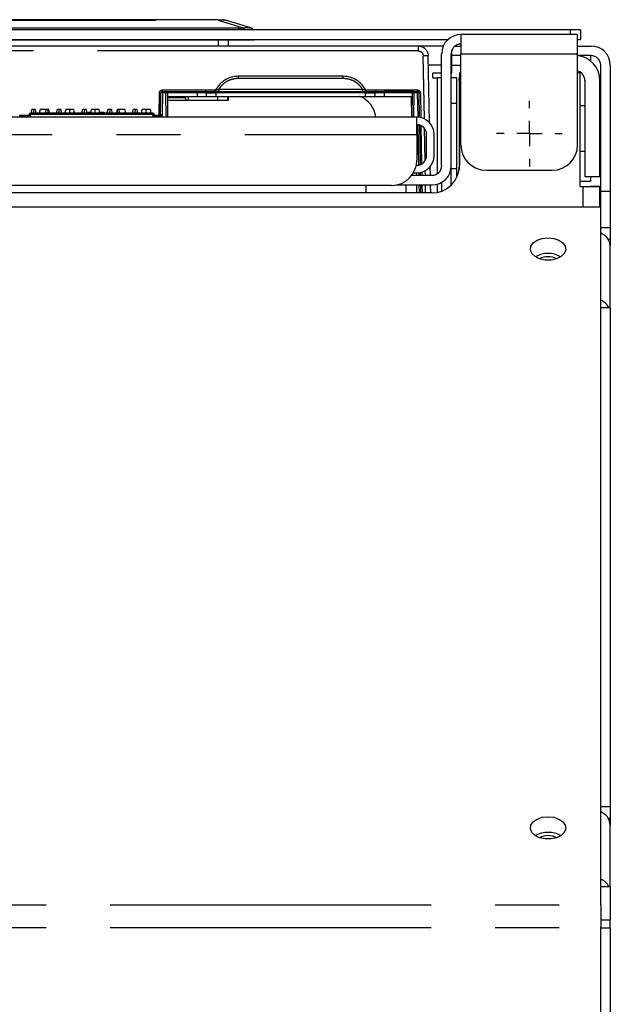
# Model space of a CAD drawing. Extents: x 89 to 295, y 55 to 285.
# Tile 8 of 27: x 205 to 217, y 84 to 104. Entities that reach past the tile are written whole.
import ezdxf

# ---------------------------------------------------------------- set-up
doc = ezdxf.new("R2010")
doc.units = 0
doc.linetypes.add('PHANTOM', pattern=[12.7, 6.35, -1.27, 1.27, -1.27, 1.27, -1.27])
doc.layers.get('0').update_dxf_attribs({"linetype": 'CONTINUOUS'})

# ---------------------------------------------------------------- blocks, each defined once
blk = doc.blocks.new('SW_CENTERMARKSYMBOL_243')
at = {"color": 0, "linetype": 'Continuous'}
for p, q in [((0, 0.5), (0, 0.65)), ((0, 0), (0, 0.25)), ((-0.5, 0), (-0.65, 0)), ((0, 0), (-0.25, 0)), ((0, 0), (0, -0.25)), ((0, 0), (0.25, 0)), ((0.5, 0), (0.65, 0)), ((0, -0.5), (0, -0.65))]:
    blk.add_line(p, q, dxfattribs=at)

msp = doc.modelspace()

# ---------------------------------------------------------------- linework, layer by layer
at = {"color": 7, "linetype": 'Continuous'}
for p, q in [((209.424, 103.621), (201.837, 103.621)), ((210.068, 103.461), (209.571, 103.613)), ((216.398, 103.421), (196.378, 103.421)), ((216.598, 103.421), (216.398, 103.421)), ((216.598, 103.421), (216.598, 103.231)), ((196.708, 103.231), (213.973, 103.231)), ((201.431, 103.221), (209.831, 103.221)), ((209.629, 103.102), (209.631, 103.221)), ((209.831, 103.221), (210.131, 103.221)), ((210.13, 103.231), (210.131, 103.221)), ((214.23, 103.331), (214.23, 102.95)), ((216.539, 103.331), (214.23, 103.331)), ((216.539, 102.95), (216.539, 103.331)), ((216.539, 103.231), (216.598, 103.231)), ((213.384, 103.102), (196.984, 103.102)), ((213.881, 103.102), (213.384, 103.102)), ((214.114, 103.102), (214.23, 103.102)), ((216.539, 103.102), (216.807, 103.102)), ((213.607, 101.583), (213.584, 102.905)), ((213.849, 100.731), (213.849, 102.95)), ((214.039, 100.731), (214.039, 102.95)), ((214.048, 102.721), (214.048, 103.007)), ((214.23, 102.912), (214.048, 102.912)), ((214.23, 101.141), (214.23, 102.95)), ((216.539, 101.141), (216.539, 102.95)), ((216.807, 102.912), (216.539, 102.912)), ((216.793, 102.912), (216.793, 102.809)), ((214.048, 102.566), (214.048, 102.721)), ((216.998, 100.221), (216.998, 102.721)), ((217.188, 102.721), (217.188, 100.221)), ((211.901, 102.502), (209.817, 102.502)), ((213.849, 102.566), (213.672, 102.566)), ((213.672, 102.471), (213.672, 102.566)), ((213.672, 102.471), (213.767, 102.471)), ((213.849, 102.471), (213.767, 102.471)), ((214.048, 102.566), (214.039, 102.566)), ((214.148, 102.471), (214.039, 102.471)), ((214.148, 101.971), (214.148, 102.471)), ((214.193, 102.421), (214.199, 102.501)), ((214.23, 102.571), (214.199, 102.571)), ((214.199, 102.571), (214.199, 100.731)), ((214.216, 102.571), (214.23, 102.608)), ((216.593, 102.571), (216.539, 102.571)), ((216.593, 100.317), (216.593, 102.571)), ((214.193, 102.421), (214.193, 100.648)), ((216.683, 102.421), (216.683, 100.517)), ((216.983, 100.517), (216.983, 102.421)), ((208.283, 101.731), (208.291, 102.172)), ((208.321, 102.202), (208.388, 102.202)), ((208.388, 102.202), (209.009, 102.202)), ((208.418, 102.172), (208.423, 101.691)), ((208.424, 101.691), (208.424, 102.102)), ((208.424, 102.102), (209.009, 102.102)), ((208.781, 102.076), (208.781, 102.102)), ((208.781, 102.021), (208.781, 102.076)), ((208.834, 102.021), (208.833, 102.102)), ((209.38, 102.202), (212.338, 102.202)), ((209.38, 102.102), (212.338, 102.102)), ((209.616, 102.021), (209.617, 102.102)), ((209.631, 102.021), (209.629, 102.102)), ((213.299, 102.202), (212.709, 102.202)), ((212.709, 102.102), (213.254, 102.102)), ((213.261, 101.691), (213.254, 102.102)), ((213.264, 101.691), (213.269, 102.172)), ((213.299, 102.202), (213.367, 102.202)), ((213.397, 102.172), (213.406, 101.688)), ((208.781, 102.021), (208.424, 102.021)), ((208.834, 102.021), (208.781, 102.021)), ((209.416, 102.021), (208.834, 102.021)), ((209.616, 102.021), (209.416, 102.021)), ((209.631, 102.021), (209.616, 102.021)), ((214.148, 100.671), (214.148, 101.971)), ((216.683, 101.919), (216.593, 101.919)), ((213.359, 101.691), (197.249, 101.691)), ((205.523, 101.702), (205.642, 101.702)), ((205.679, 101.751), (205.671, 101.723)), ((208.131, 101.772), (205.708, 101.772)), ((205.733, 101.842), (205.712, 101.772)), ((205.781, 101.842), (205.733, 101.842)), ((205.769, 101.772), (205.781, 101.842)), ((205.809, 101.842), (205.781, 101.842)), ((205.822, 101.772), (205.809, 101.842)), ((205.89, 101.772), (205.902, 101.842)), ((206.02, 101.842), (205.902, 101.842)), ((206.008, 101.772), (206.02, 101.842)), ((206.049, 101.842), (206.02, 101.842)), ((206.061, 101.772), (206.049, 101.842)), ((206.073, 101.842), (206.049, 101.842)), ((206.085, 101.772), (206.073, 101.842)), ((206.235, 101.842), (206.214, 101.772)), ((206.283, 101.842), (206.235, 101.842)), ((206.271, 101.772), (206.283, 101.842)), ((206.312, 101.842), (206.283, 101.842)), ((206.324, 101.772), (206.312, 101.842)), ((206.486, 101.772), (206.486, 101.842)), ((206.738, 101.842), (206.716, 101.772)), ((206.786, 101.842), (206.738, 101.842)), ((206.773, 101.772), (206.786, 101.842)), ((206.814, 101.842), (206.786, 101.842)), ((206.826, 101.772), (206.814, 101.842)), ((206.845, 101.782), (206.824, 101.782)), ((206.837, 101.772), (206.837, 101.772)), ((206.904, 101.782), (206.845, 101.782)), ((206.903, 101.772), (206.915, 101.842)), ((207.155, 101.782), (207.076, 101.782)), ((207.176, 101.772), (207.176, 101.772)), ((207.24, 101.842), (207.219, 101.772)), ((207.288, 101.842), (207.24, 101.842)), ((207.276, 101.772), (207.288, 101.842)), ((207.316, 101.842), (207.288, 101.842)), ((207.328, 101.772), (207.316, 101.842)), ((207.426, 101.842), (207.413, 101.772)), ((207.422, 101.772), (207.437, 101.842)), ((207.437, 101.842), (207.426, 101.842)), ((207.463, 101.842), (207.437, 101.842)), ((207.469, 101.772), (207.463, 101.842)), ((207.58, 101.842), (207.463, 101.842)), ((207.592, 101.772), (207.58, 101.842)), ((207.742, 101.842), (207.721, 101.772)), ((207.79, 101.842), (207.742, 101.842)), ((207.778, 101.772), (207.79, 101.842)), ((207.818, 101.842), (207.79, 101.842)), ((207.831, 101.772), (207.818, 101.842)), ((207.903, 101.772), (207.916, 101.842)), ((208.095, 101.772), (208.082, 101.842)), ((208.168, 101.723), (208.159, 101.751)), ((208.196, 101.702), (208.253, 101.702)), ((213.359, 101.35), (213.359, 101.691)), ((213.408, 101.534), (213.422, 100.752)), ((213.359, 101.35), (213.359, 100.841)), ((213.549, 100.931), (213.549, 101.35)), ((213.699, 100.931), (213.699, 101.35)), ((216.593, 101.019), (216.683, 101.019)), ((213.349, 100.741), (213.359, 100.741)), ((213.626, 100.541), (213.623, 100.716)), ((214.039, 100.348), (214.039, 100.731)), ((213.259, 100.541), (213.659, 100.541)), ((213.292, 100.591), (213.359, 100.591)), ((213.359, 100.541), (213.359, 100.591)), ((213.425, 100.597), (213.426, 100.541)), ((214.148, 100.501), (214.148, 100.671)), ((214.73, 100.641), (216.039, 100.641)), ((216.683, 100.517), (216.983, 100.517)), ((216.793, 100.517), (216.793, 100.416)), ((212.859, 100.341), (197.749, 100.341)), ((212.349, 100.341), (212.349, 100.191)), ((212.958, 100.351), (213.659, 100.351)), ((213.149, 100.191), (213.149, 100.351)), ((213.359, 100.191), (213.359, 100.351)), ((213.429, 100.351), (213.432, 100.191)), ((213.632, 100.191), (213.629, 100.351)), ((213.849, 100.402), (213.849, 100.226)), ((216.793, 100.416), (216.593, 100.416)), ((216.593, 100.321), (216.602, 100.321)), ((216.593, 100.317), (216.643, 100.317)), ((216.602, 100.321), (216.793, 100.321)), ((216.643, 100.317), (216.983, 100.317)), ((216.983, 100.321), (216.793, 100.321)), ((216.793, 100.317), (216.793, 100.321)), ((216.983, 100.317), (216.983, 100.321)), ((216.983, 99.908), (216.983, 100.317)), ((213.659, 100.191), (196.949, 100.191)), ((217.188, 100.221), (216.998, 100.221)), ((216.998, 99.908), (216.998, 100.221)), ((217.188, 100.221), (217.188, 99.499)), ((216.998, 99.908), (195.351, 99.908)), ((216.998, 86.087), (216.998, 99.908)), ((217.188, 99.499), (216.998, 99.499)), ((217.188, 99.499), (217.188, 99.267)), ((217.188, 99.267), (217.151, 99.267)), ((217.188, 99.267), (217.188, 99.14)), ((217.188, 97.914), (217.188, 99.14)), ((217.188, 97.914), (216.998, 97.914)), ((217.188, 97.914), (217.188, 88.028)), ((217.188, 88.028), (216.998, 88.028)), ((217.188, 88.028), (217.188, 87.796)), ((217.188, 87.796), (217.151, 87.796)), ((217.188, 87.796), (217.188, 87.67)), ((217.188, 86.444), (217.188, 87.67)), ((217.188, 86.444), (216.998, 86.444)), ((217.188, 86.444), (217.188, 85.781)), ((216.998, 86.087), (216.998, 85.632)), ((217.188, 85.627), (217.188, 85.781)), ((216.998, 77.222), (216.998, 85.632)), ((217.188, 85.627), (217.188, 82.921))]:
    msp.add_line(p, q, dxfattribs=at)
at = {"color": 58, "linetype": 'PHANTOM'}
for p, q in [((201.837, 103.613), (209.424, 103.613)), ((209.424, 103.621), (209.424, 103.613)), ((209.424, 103.613), (209.921, 103.461)), ((209.831, 103.455), (201.431, 103.455)), ((209.831, 103.421), (209.831, 103.455)), ((216.398, 103.331), (216.398, 103.421)), ((209.429, 103.102), (209.431, 103.221)), ((209.831, 103.221), (209.831, 103.231)), ((213.384, 103.102), (213.384, 103.004)), ((213.384, 103.004), (196.984, 103.004)), ((213.506, 101.657), (213.484, 102.905)), ((214.23, 102.95), (216.539, 102.95)), ((213.849, 102.721), (213.588, 102.721)), ((214.048, 102.721), (214.039, 102.721)), ((214.048, 102.721), (214.23, 102.721)), ((209.817, 102.502), (209.817, 102.456)), ((211.901, 102.456), (209.817, 102.456)), ((211.901, 102.456), (211.901, 102.502)), ((213.767, 100.575), (213.767, 102.471)), ((209.438, 102.248), (209.438, 102.202)), ((209.438, 102.248), (212.281, 102.248)), ((212.281, 102.202), (212.281, 102.248)), ((208.253, 101.731), (208.261, 102.172)), ((208.321, 102.172), (208.313, 101.731)), ((208.321, 102.231), (209.374, 102.231)), ((208.321, 102.202), (208.321, 102.231)), ((208.321, 102.202), (208.321, 102.172)), ((208.388, 102.172), (208.321, 102.172)), ((208.388, 102.172), (208.388, 102.202)), ((208.393, 101.691), (208.388, 102.172)), ((209.009, 102.172), (208.418, 102.172)), ((208.781, 102.076), (208.424, 102.076)), ((209.009, 102.202), (209.009, 102.172)), ((209.009, 102.172), (209.009, 102.102)), ((209.195, 102.172), (209.009, 102.172)), ((209.195, 102.102), (209.195, 102.172)), ((209.195, 102.172), (209.38, 102.172)), ((209.38, 102.202), (209.38, 102.172)), ((209.38, 102.172), (209.38, 102.102)), ((212.338, 102.172), (209.38, 102.172)), ((209.416, 102.021), (209.417, 102.102)), ((212.338, 102.202), (212.338, 102.172)), ((212.338, 102.102), (212.338, 102.172)), ((212.338, 102.172), (212.524, 102.172)), ((212.345, 102.231), (213.367, 102.231)), ((212.709, 102.172), (212.524, 102.172)), ((212.524, 102.172), (212.524, 102.102)), ((212.709, 102.202), (212.709, 102.172)), ((213.269, 102.172), (212.709, 102.172)), ((212.709, 102.172), (212.709, 102.102)), ((213.299, 102.172), (213.294, 101.691)), ((213.299, 102.202), (213.299, 102.172)), ((213.367, 102.172), (213.299, 102.172)), ((213.367, 102.231), (213.367, 102.202)), ((213.367, 102.202), (213.367, 102.172)), ((213.367, 102.172), (213.376, 101.69)), ((213.427, 102.172), (213.436, 101.682)), ((214.039, 101.971), (214.148, 101.971)), ((205.492, 101.731), (205.673, 101.731)), ((205.523, 101.702), (205.523, 101.691)), ((205.642, 101.691), (205.642, 101.702)), ((205.708, 101.742), (205.699, 101.715)), ((205.708, 101.772), (205.708, 101.742)), ((208.131, 101.742), (205.708, 101.742)), ((206.837, 101.772), (206.826, 101.772)), ((206.903, 101.772), (206.837, 101.772)), ((207.176, 101.772), (207.078, 101.772)), ((208.131, 101.742), (208.131, 101.772)), ((208.139, 101.715), (208.131, 101.742)), ((208.165, 101.731), (208.253, 101.731)), ((208.196, 101.702), (208.196, 101.691)), ((208.253, 101.731), (208.253, 101.702)), ((208.253, 101.691), (208.253, 101.702)), ((213.378, 101.54), (213.392, 100.744)), ((213.438, 101.523), (213.452, 100.765)), ((213.521, 100.831), (213.509, 101.467)), ((197.249, 101.35), (213.359, 101.35)), ((213.395, 100.593), (213.396, 100.541)), ((213.455, 100.605), (213.456, 100.541)), ((213.526, 100.541), (213.524, 100.634)), ((214.148, 100.671), (214.039, 100.671)), ((213.399, 100.351), (213.402, 100.191)), ((213.459, 100.351), (213.462, 100.191)), ((213.532, 100.191), (213.529, 100.351)), ((213.767, 100.202), (213.767, 100.367)), ((216.602, 100.321), (216.602, 100.317)), ((216.643, 100.317), (216.643, 99.908)), ((169.188, 86.087), (216.998, 86.087)), ((217.188, 85.781), (216.998, 85.781)), ((169.188, 85.632), (216.998, 85.632)), ((216.998, 85.627), (217.188, 85.627))]:
    msp.add_line(p, q, dxfattribs=at)
at = {"color": 7, "linetype": 'Continuous', "flags": 128}
for points in [[(206.58, 101.772), (206.573, 101.807), (206.567, 101.842)], [(206.991, 101.772), (206.991, 101.807), (206.991, 101.842)], [(207.078, 101.772), (207.072, 101.807), (207.065, 101.842)], [(208, 101.772), (208, 101.807), (208, 101.842)], [(215.956, 99.3), (216.07, 99.288), (216.171, 99.253), (216.249, 99.2), (216.295, 99.133), (216.305, 99.06), (216.276, 98.989), (216.213, 98.928), (216.122, 98.883), (216.014, 98.859), (215.898, 98.859), (215.789, 98.883), (215.698, 98.928), (215.635, 98.989), (215.607, 99.06), (215.617, 99.133), (215.663, 99.2), (215.741, 99.253), (215.842, 99.288), (215.956, 99.3)], [(215.956, 87.83), (216.07, 87.818), (216.171, 87.783), (216.249, 87.729), (216.295, 87.662), (216.305, 87.59), (216.276, 87.519), (216.213, 87.458), (216.122, 87.413), (216.014, 87.389), (215.898, 87.389), (215.789, 87.413), (215.698, 87.458), (215.635, 87.519), (215.607, 87.59), (215.617, 87.662), (215.663, 87.729), (215.741, 87.783), (215.842, 87.818), (215.956, 87.83)]]:
    msp.add_lwpolyline(points, dxfattribs=at)
at = {"color": 7, "linetype": 'Continuous'}
for centre, radius, start, end in [((205.612, 101.848), 1.775, 87.2802, 92.7198), ((206.631, 101.848), 1.775, 87.2802, 92.7198), ((207.17, 101.848), 1.775, 87.2802, 92.7198), ((209.512, 103.421), 0.2, 73, 90), ((210.071, 103.407), 0.05, 50.9733, 73), ((214.23, 102.95), 0.38, 90, 180), ((214.23, 102.95), 0.19, 90, 180), ((216.807, 102.721), 0.381, 0, 90), ((216.493, 102.421), 0.491, 0, 84.5601), ((216.807, 102.721), 0.191, 0, 90), ((216.493, 102.421), 0.191, 0, 75.8717), ((208.321, 102.172), 0.03, 90, 179), ((208.388, 102.172), 0.03, 0.6, 90), ((209.327, 102.252), 0.05, 270, 332.9643), ((212.048, 101.637), 0.5, 6.2289, 68.5129), ((212.391, 102.252), 0.05, 207.0357, 270), ((213.299, 102.172), 0.03, 90, 179.4), ((213.367, 102.172), 0.03, 1, 90), ((205.708, 101.742), 0.03, 90, 163), ((208.131, 101.742), 0.03, 17, 90), ((213.359, 101.35), 0.341, 0, 90), ((213.359, 101.35), 0.191, 0, 90), ((214.73, 101.141), 0.5, 180, 270), ((216.039, 101.141), 0.5, 270, 0), ((213.359, 100.931), 0.341, 270, 0), ((213.359, 100.931), 0.191, 270, 0), ((212.859, 100.841), 0.5, 270, 0), ((213.659, 100.731), 0.541, 270, 0), ((213.659, 100.731), 0.191, 270, 0), ((213.659, 100.731), 0.381, 270, 0), ((216.893, 99.118), 0.296, 4.2638, 69.1597), ((215.943, 98.535), 0.456, 88.4407, 121.5117), ((215.956, 98.57), 0.357, 61.4848, 118.5152), ((215.968, 98.535), 0.456, 58.4893, 91.5583), ((216.874, 97.762), 0.327, 27.8833, 67.7041), ((216.893, 87.648), 0.296, 4.2626, 69.1612), ((215.943, 87.064), 0.456, 88.4408, 121.5109), ((215.956, 87.1), 0.357, 61.484, 118.516), ((215.968, 87.064), 0.456, 58.4901, 91.5582), ((216.874, 86.291), 0.327, 27.8836, 67.7045)]:
    msp.add_arc(centre, radius, start, end, dxfattribs=at)
at = {"color": 58, "linetype": 'PHANTOM'}
for centre, radius, start, end in [((209.873, 103.415), 0.0664, 5.534, 43.5513), ((210.053, 103.417), 0.046, 5.3464, 71.6113), ((213.534, 101.469), 1.437, 88.006, 91.994), ((208.276, 102.601), 0.429, 267.995, 272.005), ((209.166, 102.173), 0.029, 357.9129, 87.7444), ((212.553, 102.173), 0.029, 92.2572, 182.0825), ((213.412, 102.601), 0.429, 267.995, 272.005), ((205.562, 101.291), 0.446, 72.0391, 75.8768), ((208.276, 101.291), 0.446, 104.1232, 107.9609), ((208.298, 101.303), 0.429, 87.9949, 92.0051)]:
    msp.add_arc(centre, radius, start, end, dxfattribs=at)
at = {"color": 7, "linetype": 'Continuous'}
for points in [[(209.424, 103.621), (209.482, 103.621), (209.512, 103.621), (209.512, 103.621)], [(210.068, 103.461), (210.079, 103.457), (210.086, 103.455), (210.086, 103.455)]]:
    msp.add_open_spline(points, degree=3, dxfattribs=at)
at = {"color": 58, "linetype": 'PHANTOM'}
for points, knots in [([(209.571, 103.613), (209.569, 103.613), (209.566, 103.614), (209.561, 103.615), (209.555, 103.616), (209.547, 103.616), (209.539, 103.617), (209.53, 103.617), (209.517, 103.617), (209.5, 103.617), (209.478, 103.616), (209.452, 103.615), (209.434, 103.613), (209.424, 103.613)], [0, 0, 0, 0, 0.077166, 0.151804, 0.224257, 0.294901, 0.364139, 0.432402, 0.500136, 0.618908, 0.74033, 0.866685, 1, 1, 1, 1]), ([(209.921, 103.461), (209.927, 103.461), (209.937, 103.463), (209.952, 103.465), (209.967, 103.466), (209.981, 103.467), (209.995, 103.468), (210.01, 103.468), (210.026, 103.467), (210.042, 103.466), (210.056, 103.464), (210.064, 103.462), (210.068, 103.461)], [0, 0, 0, 0, 0.083532, 0.166683, 0.249693, 0.332805, 0.416259, 0.500292, 0.625954, 0.750587, 0.874998, 1, 1, 1, 1]), ([(213.384, 103.004), (213.41, 103.004), (213.436, 102.993), (213.473, 102.957), (213.484, 102.931), (213.484, 102.905)], [0, 0, 0, 0, 0.5, 0.5, 1, 1, 1, 1]), ([(209.817, 102.456), (209.81, 102.456), (209.795, 102.456), (209.773, 102.454), (209.751, 102.452), (209.729, 102.448), (209.696, 102.44), (209.652, 102.426), (209.6, 102.402), (209.551, 102.371), (209.512, 102.338), (209.482, 102.307), (209.458, 102.278), (209.444, 102.258), (209.438, 102.248)], [0, 0, 0, 0, 0.049265, 0.09836, 0.147406, 0.196524, 0.245836, 0.372662, 0.499649, 0.62657, 0.753668, 0.835821, 0.917745, 1, 1, 1, 1]), ([(212.281, 102.248), (212.277, 102.254), (212.268, 102.266), (212.255, 102.284), (212.241, 102.301), (212.226, 102.318), (212.202, 102.342), (212.167, 102.371), (212.118, 102.402), (212.066, 102.426), (212.018, 102.442), (211.975, 102.451), (211.938, 102.455), (211.913, 102.456), (211.901, 102.456)], [0, 0, 0, 0, 0.049395, 0.09861, 0.147764, 0.196979, 0.246376, 0.373355, 0.500394, 0.627263, 0.754208, 0.836213, 0.917956, 1, 1, 1, 1]), ([(209.372, 102.229), (209.372, 102.229), (209.372, 102.229), (209.373, 102.229), (209.375, 102.229), (209.379, 102.23), (209.385, 102.231), (209.395, 102.234), (209.408, 102.238), (209.422, 102.242), (209.432, 102.246), (209.438, 102.248)], [0, 0, 0, 0, 0.062228, 0.12462, 0.187357, 0.250606, 0.370071, 0.500098, 0.666622, 0.818147, 1, 1, 1, 1]), ([(212.281, 102.248), (212.284, 102.246), (212.291, 102.244), (212.301, 102.241), (212.312, 102.237), (212.323, 102.234), (212.333, 102.231), (212.34, 102.23), (212.346, 102.229), (212.346, 102.229), (212.346, 102.229)], [0, 0, 0, 0, 0.124115, 0.235374, 0.332659, 0.498158, 0.628774, 0.748804, 0.875089, 1, 1, 1, 1]), ([(208.261, 102.172), (208.261, 102.175), (208.262, 102.18), (208.263, 102.187), (208.266, 102.196), (208.271, 102.205), (208.279, 102.214), (208.288, 102.222), (208.299, 102.227), (208.31, 102.231), (208.317, 102.231), (208.321, 102.231)], [0, 0, 0, 0, 0.080209, 0.159924, 0.240395, 0.369968, 0.500116, 0.62968, 0.759821, 0.879764, 1, 1, 1, 1]), ([(208.321, 102.172), (208.313, 102.173), (208.305, 102.173), (208.294, 102.173), (208.291, 102.173), (208.291, 102.172)], [0, 0, 0, 0, 0.5, 0.5, 1, 1, 1, 1]), ([(208.418, 102.172), (208.418, 102.172), (208.415, 102.172), (208.404, 102.173), (208.396, 102.172), (208.388, 102.172)], [0, 0, 0, 0, 0.5, 0.5, 1, 1, 1, 1]), ([(213.299, 102.172), (213.291, 102.172), (213.283, 102.173), (213.272, 102.172), (213.269, 102.172), (213.269, 102.172)], [0, 0, 0, 0, 0.5, 0.5, 1, 1, 1, 1]), ([(213.367, 102.231), (213.37, 102.231), (213.375, 102.231), (213.382, 102.23), (213.391, 102.227), (213.4, 102.222), (213.409, 102.214), (213.417, 102.205), (213.423, 102.195), (213.426, 102.184), (213.427, 102.176), (213.427, 102.172)], [0, 0, 0, 0, 0.080197, 0.159901, 0.240362, 0.369923, 0.500068, 0.629636, 0.759788, 0.879746, 1, 1, 1, 1]), ([(213.397, 102.172), (213.397, 102.173), (213.394, 102.173), (213.383, 102.173), (213.375, 102.173), (213.367, 102.172)], [0, 0, 0, 0, 0.5, 0.5, 1, 1, 1, 1]), ([(205.708, 101.742), (205.7, 101.745), (205.693, 101.747), (205.682, 101.75), (205.679, 101.751), (205.679, 101.751)], [0, 0, 0, 0, 0.5, 0.5, 1, 1, 1, 1]), ([(205.699, 101.715), (205.697, 101.709), (205.694, 101.7), (205.687, 101.693), (205.684, 101.691)], [0, 0, 0, 0, 0.662024, 1, 1, 1, 1]), ([(208.159, 101.751), (208.159, 101.751), (208.156, 101.75), (208.145, 101.747), (208.138, 101.745), (208.131, 101.742)], [0, 0, 0, 0, 0.5, 0.5, 1, 1, 1, 1]), ([(208.147, 101.698), (208.145, 101.701), (208.142, 101.706), (208.14, 101.712), (208.139, 101.715)], [0, 0, 0, 0, 0.497049, 1, 1, 1, 1]), ([(208.313, 101.731), (208.312, 101.724), (208.311, 101.712), (208.304, 101.699), (208.299, 101.693), (208.297, 101.691)], [0, 0, 0, 0, 0.497052, 0.76643, 1, 1, 1, 1])]:
    msp.add_open_spline(points, degree=3, knots=knots, dxfattribs=at)
msp.add_open_spline([(209.831, 103.455), (209.862, 103.455), (209.893, 103.457), (209.921, 103.461)], degree=3, dxfattribs=at)
at = {"color": 7, "linetype": 'Continuous'}
for points, knots in [([(210.119, 103.421), (210.118, 103.425), (210.115, 103.432), (210.108, 103.442), (210.102, 103.446), (210.099, 103.449)], [0, 0, 0, 0, 0.322731, 0.663327, 1, 1, 1, 1]), ([(213.384, 103.102), (213.389, 103.102), (213.399, 103.102), (213.414, 103.1), (213.43, 103.097), (213.446, 103.092), (213.462, 103.086), (213.478, 103.079), (213.494, 103.07), (213.51, 103.058), (213.524, 103.045), (213.538, 103.03), (213.551, 103.013), (213.562, 102.995), (213.571, 102.974), (213.578, 102.953), (213.583, 102.929), (213.584, 102.913), (213.584, 102.905)], [0, 0, 0, 0, 0.046965, 0.096003, 0.147112, 0.200292, 0.255545, 0.312868, 0.372263, 0.433729, 0.497266, 0.562874, 0.630553, 0.700302, 0.772121, 0.846011, 0.921971, 1, 1, 1, 1]), ([(209.817, 102.502), (209.772, 102.502), (209.726, 102.496), (209.638, 102.471), (209.595, 102.452), (209.517, 102.404), (209.481, 102.375), (209.419, 102.308), (209.393, 102.27), (209.372, 102.229)], [0, 0, 0, 0, 0.25, 0.25, 0.5, 0.5, 0.75, 0.75, 1, 1, 1, 1]), ([(212.346, 102.229), (212.325, 102.27), (212.299, 102.308), (212.237, 102.375), (212.201, 102.404), (212.123, 102.452), (212.081, 102.471), (211.992, 102.496), (211.947, 102.502), (211.901, 102.502)], [0, 0, 0, 0, 0.25, 0.25, 0.5, 0.5, 0.75, 0.75, 1, 1, 1, 1]), ([(209.009, 102.202), (209.013, 102.202), (209.021, 102.202), (209.034, 102.202), (209.046, 102.202), (209.062, 102.202), (209.082, 102.202), (209.104, 102.202), (209.125, 102.202), (209.142, 102.202), (209.157, 102.202), (209.163, 102.202), (209.167, 102.202)], [0, 0, 0, 0, 0.061239, 0.122188, 0.18317, 0.244508, 0.372159, 0.500079, 0.62773, 0.755649, 0.877758, 1, 1, 1, 1]), ([(209.009, 102.102), (209.049, 102.102), (209.088, 102.102), (209.154, 102.102), (209.18, 102.102), (209.195, 102.102)], [0, 0, 0, 0, 0.5, 0.5, 1, 1, 1, 1]), ([(209.167, 102.202), (209.168, 102.202), (209.172, 102.202), (209.178, 102.202), (209.185, 102.202), (209.192, 102.202), (209.204, 102.202), (209.223, 102.202), (209.251, 102.202), (209.281, 102.202), (209.31, 102.202), (209.336, 102.202), (209.358, 102.202), (209.372, 102.202), (209.38, 102.202)], [0, 0, 0, 0, 0.049033, 0.097833, 0.146567, 0.195399, 0.244494, 0.372162, 0.500029, 0.627697, 0.755564, 0.837127, 0.91835, 1, 1, 1, 1]), ([(209.195, 102.102), (209.209, 102.102), (209.235, 102.102), (209.301, 102.102), (209.34, 102.102), (209.38, 102.102)], [0, 0, 0, 0, 0.5, 0.5, 1, 1, 1, 1]), ([(212.338, 102.202), (212.343, 102.202), (212.352, 102.202), (212.365, 102.202), (212.378, 102.202), (212.391, 102.202), (212.411, 102.202), (212.437, 102.202), (212.467, 102.202), (212.495, 102.202), (212.516, 102.202), (212.531, 102.202), (212.543, 102.202), (212.549, 102.202), (212.552, 102.202)], [0, 0, 0, 0, 0.049033, 0.097833, 0.146567, 0.195399, 0.244494, 0.372162, 0.500029, 0.627697, 0.755564, 0.837127, 0.91835, 1, 1, 1, 1]), ([(212.338, 102.102), (212.378, 102.102), (212.417, 102.102), (212.483, 102.102), (212.509, 102.102), (212.524, 102.102)], [0, 0, 0, 0, 0.5, 0.5, 1, 1, 1, 1]), ([(212.524, 102.102), (212.539, 102.102), (212.565, 102.102), (212.63, 102.102), (212.67, 102.102), (212.709, 102.102)], [0, 0, 0, 0, 0.5, 0.5, 1, 1, 1, 1]), ([(212.552, 102.202), (212.553, 102.202), (212.556, 102.202), (212.562, 102.202), (212.569, 102.202), (212.579, 102.202), (212.593, 102.202), (212.614, 102.202), (212.636, 102.202), (212.66, 102.202), (212.684, 102.202), (212.701, 102.202), (212.709, 102.202)], [0, 0, 0, 0, 0.061239, 0.122188, 0.18317, 0.244508, 0.372159, 0.500079, 0.62773, 0.755649, 0.877758, 1, 1, 1, 1]), ([(205.523, 101.702), (205.516, 101.702), (205.51, 101.704), (205.5, 101.712), (205.496, 101.717), (205.494, 101.723)], [0, 0, 0, 0, 0.5, 0.5, 1, 1, 1, 1]), ([(205.671, 101.723), (205.669, 101.717), (205.665, 101.712), (205.655, 101.704), (205.648, 101.702), (205.642, 101.702)], [0, 0, 0, 0, 0.5, 0.5, 1, 1, 1, 1]), ([(206.392, 101.772), (206.395, 101.785), (206.4, 101.809), (206.406, 101.832), (206.408, 101.842)], [0, 0, 0, 0, 0.571264, 1, 1, 1, 1]), ([(206.486, 101.842), (206.48, 101.842), (206.475, 101.842), (206.466, 101.842), (206.461, 101.842), (206.452, 101.842), (206.447, 101.842), (206.439, 101.842), (206.435, 101.842), (206.43, 101.842), (206.428, 101.842), (206.425, 101.842), (206.423, 101.842), (206.419, 101.842), (206.416, 101.842), (206.412, 101.842), (206.41, 101.842), (206.408, 101.842), (206.408, 101.842), (206.408, 101.842)], [0.0026648, 0.0026648, 0.0026648, 0.0026648, 0.125, 0.125, 0.25, 0.25, 0.375, 0.375, 0.5, 0.5, 0.5625, 0.5625, 0.625, 0.625, 0.75, 0.75, 0.875, 0.875, 0.8793364, 0.8793364, 0.8793364, 0.8793364]), ([(206.567, 101.842), (206.567, 101.842), (206.567, 101.842), (206.565, 101.842), (206.564, 101.842), (206.56, 101.842), (206.558, 101.842), (206.554, 101.842), (206.552, 101.842), (206.549, 101.842), (206.547, 101.842), (206.543, 101.842), (206.541, 101.842), (206.537, 101.842), (206.535, 101.842), (206.529, 101.842), (206.524, 101.842), (206.514, 101.842), (206.508, 101.842), (206.5, 101.842), (206.497, 101.842), (206.492, 101.842), (206.489, 101.842), (206.486, 101.842)], [0.0015866, 0.0015866, 0.0015866, 0.0015866, 0.125, 0.125, 0.25, 0.25, 0.375, 0.375, 0.4375, 0.4375, 0.5, 0.5, 0.5625, 0.5625, 0.625, 0.625, 0.75, 0.75, 0.875, 0.875, 0.9375, 0.9375, 0.9977012, 0.9977012, 0.9977012, 0.9977012]), ([(206.837, 101.772), (206.837, 101.773), (206.837, 101.774), (206.837, 101.776), (206.838, 101.778), (206.839, 101.78), (206.842, 101.781), (206.844, 101.782), (206.845, 101.782)], [0, 0, 0, 0, 0.089164, 0.186823, 0.297144, 0.423043, 0.653428, 1, 1, 1, 1]), ([(206.991, 101.842), (206.988, 101.842), (206.985, 101.842), (206.98, 101.842), (206.978, 101.842), (206.973, 101.842), (206.97, 101.842), (206.965, 101.842), (206.963, 101.842), (206.958, 101.842), (206.956, 101.842), (206.952, 101.842), (206.95, 101.842), (206.944, 101.842), (206.94, 101.842), (206.933, 101.842), (206.93, 101.842), (206.924, 101.842), (206.922, 101.842), (206.919, 101.842), (206.917, 101.842), (206.916, 101.842), (206.916, 101.842), (206.915, 101.842), (206.915, 101.842), (206.915, 101.842)], [0.0021643, 0.0021643, 0.0021643, 0.0021643, 0.0625, 0.0625, 0.125, 0.125, 0.1875, 0.1875, 0.25, 0.25, 0.3125, 0.3125, 0.375, 0.375, 0.5, 0.5, 0.625, 0.625, 0.75, 0.75, 0.875, 0.875, 0.9375, 0.9375, 0.9973457, 0.9973457, 0.9973457, 0.9973457]), ([(207.065, 101.842), (207.065, 101.842), (207.065, 101.842), (207.064, 101.842), (207.063, 101.842), (207.062, 101.842), (207.061, 101.842), (207.059, 101.842), (207.057, 101.842), (207.051, 101.842), (207.048, 101.842), (207.041, 101.842), (207.037, 101.842), (207.031, 101.842), (207.029, 101.842), (207.025, 101.842), (207.023, 101.842), (207.018, 101.842), (207.016, 101.842), (207.011, 101.842), (207.009, 101.842), (207.004, 101.842), (207.001, 101.842), (206.996, 101.842), (206.994, 101.842), (206.991, 101.842)], [0.0016161, 0.0016161, 0.0016161, 0.0016161, 0.125, 0.125, 0.1875, 0.1875, 0.25, 0.25, 0.375, 0.375, 0.5, 0.5, 0.625, 0.625, 0.6875, 0.6875, 0.75, 0.75, 0.8125, 0.8125, 0.875, 0.875, 0.9375, 0.9375, 0.9978284, 0.9978284, 0.9978284, 0.9978284]), ([(207.176, 101.772), (207.176, 101.773), (207.176, 101.774), (207.175, 101.775), (207.173, 101.777), (207.172, 101.778), (207.169, 101.78), (207.163, 101.781), (207.158, 101.782), (207.155, 101.782)], [0, 0, 0, 0, 0.051084, 0.110317, 0.18182, 0.267971, 0.370131, 0.616212, 1, 1, 1, 1]), ([(208, 101.842), (207.993, 101.842), (207.987, 101.842), (207.979, 101.842), (207.976, 101.842), (207.97, 101.842), (207.968, 101.842), (207.962, 101.842), (207.96, 101.842), (207.955, 101.842), (207.952, 101.842), (207.946, 101.842), (207.942, 101.842), (207.934, 101.842), (207.931, 101.842), (207.925, 101.842), (207.923, 101.842), (207.919, 101.842), (207.918, 101.842), (207.916, 101.842), (207.916, 101.842), (207.916, 101.842)], [0.0011146, 0.0011146, 0.0011146, 0.0011146, 0.125, 0.125, 0.1875, 0.1875, 0.25, 0.25, 0.3125, 0.3125, 0.375, 0.375, 0.5, 0.5, 0.625, 0.625, 0.75, 0.75, 0.875, 0.875, 0.9974712, 0.9974712, 0.9974712, 0.9974712]), ([(208.082, 101.842), (208.082, 101.842), (208.082, 101.842), (208.08, 101.842), (208.078, 101.842), (208.073, 101.842), (208.067, 101.842), (208.056, 101.842), (208.052, 101.842), (208.045, 101.842), (208.043, 101.842), (208.038, 101.842), (208.036, 101.842), (208.028, 101.842), (208.023, 101.842), (208.014, 101.842), (208.011, 101.842), (208.006, 101.842), (208.003, 101.842), (208, 101.842)], [0.0024645, 0.0024645, 0.0024645, 0.0024645, 0.125, 0.125, 0.25, 0.25, 0.5, 0.5, 0.625, 0.625, 0.6875, 0.6875, 0.75, 0.75, 0.875, 0.875, 0.9375, 0.9375, 0.9988777, 0.9988777, 0.9988777, 0.9988777]), ([(208.196, 101.702), (208.19, 101.702), (208.184, 101.704), (208.173, 101.712), (208.169, 101.717), (208.168, 101.723)], [0, 0, 0, 0, 0.5, 0.5, 1, 1, 1, 1]), ([(208.283, 101.731), (208.283, 101.724), (208.28, 101.716), (208.269, 101.705), (208.261, 101.702), (208.253, 101.702)], [0, 0, 0, 0, 0.5, 0.5, 1, 1, 1, 1])]:
    msp.add_open_spline(points, degree=3, knots=knots, dxfattribs=at)

# ---------------------------------------------------------------- block references
msp.add_blockref('SW_CENTERMARKSYMBOL_243', (215.588, 101.367), dxfattribs=at)

doc.saveas('drawing.dxf')
